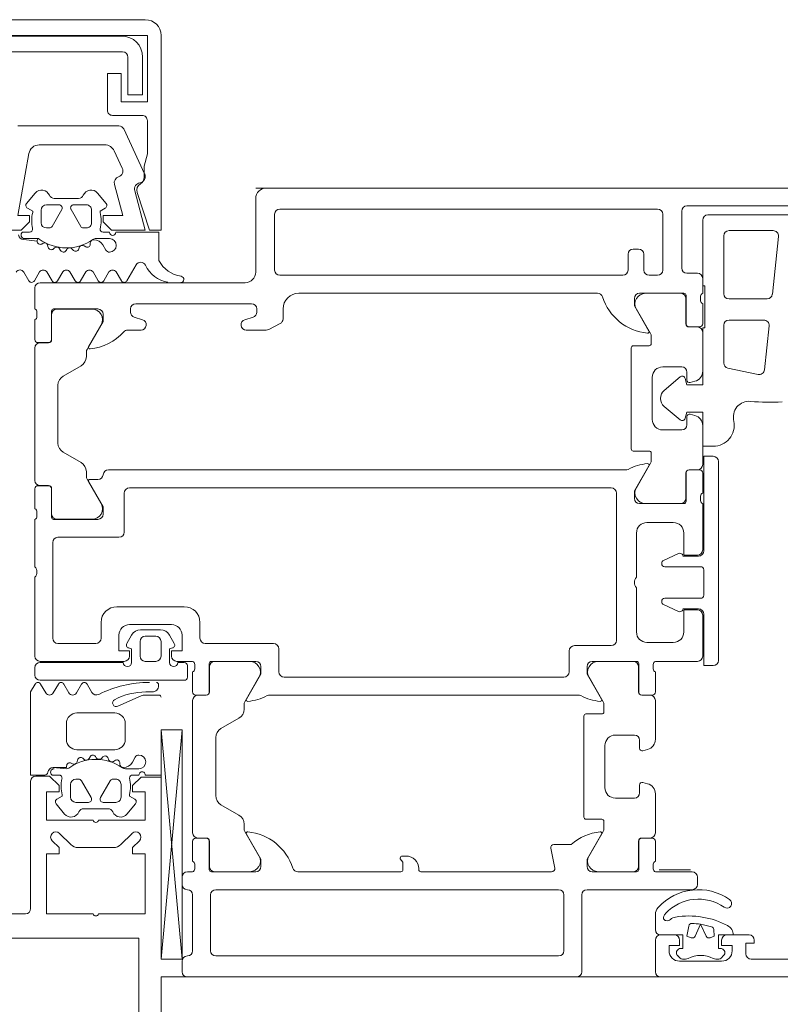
# Model space of a CAD drawing. Header units: centimetres. Extents: x -2424 to 2319, y 5 to 3760.
# Tile 35 of 117: x 335 to 342, y 1114 to 1123. Entities that reach past the tile are written whole.
import ezdxf

# ---------------------------------------------------------------- set-up
doc = ezdxf.new("R2010")
doc.units = ezdxf.units.CM
doc.layers.add('A-DETL-GENF', color=92, linetype='Continuous', lineweight=9)
doc.layers.add('A-DOOR', color=31, linetype='Continuous', lineweight=13)

msp = doc.modelspace()

# ---------------------------------------------------------------- linework, layer by layer
at = {"layer": 'A-DETL-GENF', "color": 251, "lineweight": 9, "extrusion": (0, 0, -1)}
for p, q in [((336.2268, 1123.3255), (331.5267, 1123.3255)), ((331.7517, 1123.1702), (336.0017, 1123.1702)), ((336.0117, 1123.0202), (331.7417, 1123.0202)), ((335.9167, 1122.4155), (336.1967, 1122.4155)), ((335.0157, 1122.3156), (335.9767, 1122.3156)), ((336.022, 1122.2867), (336.2211, 1121.8596)), ((335.8412, 1122.1356), (335.2188, 1122.1356)), ((336.008, 1121.9145), (335.9318, 1122.0778)), ((335.1804, 1121.6769), (335.0988, 1121.5796)), ((335.8547, 1121.5796), (335.7731, 1121.6769)), ((335.2867, 1121.5656), (335.4067, 1121.5656)), ((335.5918, 1121.6255), (335.3617, 1121.6255)), ((335.5467, 1121.5656), (335.6667, 1121.5656)), ((335.2367, 1121.3956), (335.2367, 1121.5156)), ((335.4327, 1121.5206), (335.3403, 1121.3606)), ((335.6131, 1121.3606), (335.5208, 1121.5206)), ((335.7167, 1121.5156), (335.7167, 1121.3956)), ((335.1259, 1121.3055), (335.0608, 1121.3055)), ((335.3144, 1121.3456), (335.2867, 1121.3456)), ((335.6667, 1121.3456), (335.6391, 1121.3456)), ((335.8867, 1121.3055), (335.8263, 1121.3055)), ((335.2561, 1121.2003), (335.2424, 1121.1933)), ((335.7045, 1121.2021), (335.7038, 1121.1878)), ((335.7583, 1121.2455), (335.8867, 1121.2455)), ((335.3041, 1121.1613), (335.2987, 1121.1813)), ((335.3638, 1121.1564), (335.3531, 1121.1468)), ((335.4223, 1121.1314), (335.4123, 1121.1487)), ((335.4813, 1121.1421), (335.4735, 1121.1301)), ((335.5443, 1121.1331), (335.5302, 1121.1473)), ((335.5985, 1121.1588), (335.5941, 1121.1451)), ((335.663, 1121.1656), (335.6444, 1121.1764)), ((335.8521, 1121.1355), (335.824, 1121.1842)), ((335.0731, 1120.924), (335.1205, 1120.8429)), ((335.1724, 1120.8429), (335.2221, 1120.9284)), ((335.2904, 1120.9285), (335.3406, 1120.8428)), ((335.3923, 1120.8428), (335.4421, 1120.9275)), ((335.5108, 1120.9285), (335.5605, 1120.8429)), ((335.6123, 1120.8428), (335.6621, 1120.9275)), ((335.7301, 1120.9275), (335.7802, 1120.8427)), ((335.8319, 1120.8428), (335.8817, 1120.9275)), ((335.9499, 1120.9275), (336.0003, 1120.8427)), ((336.0521, 1120.8431), (336.1394, 1120.9953)), ((335.2808, 1116.9261), (335.232, 1117.0106)), ((335.4006, 1117.0106), (335.3518, 1116.9261)), ((335.5014, 1116.9261), (335.4526, 1117.0106)), ((335.6212, 1117.0106), (335.5724, 1116.9261)), ((335.7194, 1116.9305), (335.6731, 1117.0106)), ((336.3528, 1116.9956), (336.3528, 1117.0056)), ((336.1869, 1116.8969), (335.966, 1116.7986)), ((336.3568, 1116.9056), (336.2275, 1116.9056)), ((336.2318, 1116.9356), (336.2928, 1116.9356)), ((335.9368, 1116.7356), (335.5768, 1116.7356)), ((335.4768, 1116.6356), (335.4768, 1116.4856)), ((336.0368, 1116.4856), (336.0368, 1116.6356)), ((335.5767, 1116.3856), (335.9367, 1116.3856)), ((335.6923, 1116.3024), (335.7023, 1116.3197)), ((335.7535, 1116.3211), (335.7613, 1116.309)), ((335.5224, 1116.2579), (335.5361, 1116.2509)), ((335.5787, 1116.2698), (335.5841, 1116.2898)), ((335.6331, 1116.3044), (335.6438, 1116.2947)), ((335.8102, 1116.3039), (335.8243, 1116.318)), ((335.8741, 1116.306), (335.8785, 1116.2924)), ((335.9244, 1116.2748), (335.943, 1116.2855)), ((335.9837, 1116.2634), (335.9845, 1116.249)), ((336.104, 1116.2669), (336.1321, 1116.3156)), ((335.3408, 1116.1456), (335.4058, 1116.1456)), ((336.1667, 1116.2056), (336.0383, 1116.2056)), ((336.1063, 1116.1456), (336.1667, 1116.1456)), ((336.2267, 1116.1456), (336.3767, 1116.1456)), ((335.1367, 1116.0856), (335.1367, 1114.8756)), ((335.5167, 1116.0556), (335.5167, 1115.9356)), ((335.5944, 1116.1056), (335.5667, 1116.1056)), ((335.7127, 1115.9306), (335.6203, 1116.0906)), ((335.8931, 1116.0905), (335.8007, 1115.9306)), ((335.9467, 1116.1055), (335.9191, 1116.1055)), ((335.9967, 1115.9355), (335.9967, 1116.0555)), ((335.3788, 1115.8715), (335.4604, 1115.7742)), ((335.5667, 1115.8856), (335.6867, 1115.8856)), ((335.8267, 1115.8856), (335.9467, 1115.8856)), ((336.0531, 1115.7742), (336.1347, 1115.8715)), ((335.6417, 1115.8256), (335.8718, 1115.8256)), ((335.4128, 1115.5909), (335.5189, 1115.4848)), ((335.9946, 1115.4848), (336.1007, 1115.5909)), ((335.5896, 1115.4556), (335.9239, 1115.4556)), ((336.1668, 1108.6256), (336.1668, 1114.2859)), ((336.3768, 1108.6256), (336.3768, 1114.2256))]:
    msp.add_line(p, q, dxfattribs=at)
at = {"layer": 'A-DETL-GENF', "color": 251, "lineweight": 9}
for p, q in [((490.4767, 1121.7256), (337.2768, 1121.7256)), ((336.3768, 1114.2256), (491.3768, 1114.2256))]:
    msp.add_line(p, q, dxfattribs=at)
at = {"layer": 'A-DETL-GENF', "color": 251, "lineweight": 9, "extrusion": (0, 0, -1), "flags": 128}
for points in [[(-331.8867, 1122.4655), (-331.8867, 1122.8155), (-331.7568, 1122.8155), (-331.7568, 1122.5455), (-331.5068, 1122.5455), (-331.5068, 1123.1755), (-336.2467, 1123.1755), (-336.2467, 1122.5455), (-335.9967, 1122.5455), (-335.9967, 1122.8155), (-335.8667, 1122.8155), (-335.8667, 1122.4655)], [(-336.1502, 1121.6839), (-336.2666, 1121.3256), (-336.3767, 1121.3256), (-336.3767, 1123.1756)], [(-336.2018, 1122.9701), (-336.2018, 1122.6102), (-336.0618, 1122.6102), (-336.0618, 1122.9701)], [(-336.2467, 1122.3655), (-336.2467, 1122.05), (-336.2167, 1121.9318), (-336.2167, 1121.8268)], [(-335.1203, 1122.0529), (-335.0168, 1121.4656), (-335.1268, 1121.4656), (-335.1268, 1121.4056), (-335.0468, 1121.3256), (-332.7068, 1121.3256), (-332.6268, 1121.4056), (-332.6268, 1121.4656), (-332.7368, 1121.4656), (-332.6332, 1122.0529)], [(-336.1264, 1121.7), (-336.2268, 1121.3256), (-335.9068, 1121.3256), (-335.8268, 1121.4056), (-335.8268, 1121.4656), (-336.0132, 1121.4656), (-335.9343, 1121.76)], [(-335.1067, 1121.5344), (-335.1567, 1121.5055), (-335.1567, 1121.4928)], [(-335.7967, 1121.4928), (-335.7967, 1121.5055), (-335.8467, 1121.5344)], [(-336.3567, 1121.0365), (-336.3567, 1121.3055), (-335.9468, 1121.3055)], [(-335.0797, 1121.2455), (-335.2015, 1121.2455), (-335.1987, 1121.22), (-335.0715, 1121.2355)], [(-335.1801, 1117.0106), (-335.1368, 1116.9357), (-335.1368, 1116.1457), (-335.2721, 1116.1457)], [(-335.4815, 1116.2056), (-335.3515, 1116.2156), (-335.4787, 1116.2156), (-335.4787, 1116.2311)], [(-335.7317, 1115.7156), (-335.2867, 1115.7156), (-335.2867, 1115.9856), (-335.4067, 1115.9856), (-335.4067, 1116.0456), (-335.3167, 1116.1356), (-335.1867, 1116.1356)], [(-336.3767, 1116.1256), (-336.1867, 1116.1256), (-336.1067, 1116.0456), (-336.1067, 1115.9856), (-336.2267, 1115.9856), (-336.2267, 1115.7156), (-335.7817, 1115.7156)], [(-335.4367, 1115.9584), (-335.4367, 1115.9456), (-335.3867, 1115.9168)], [(-336.1267, 1115.9167), (-336.0767, 1115.9456), (-336.0767, 1115.9584)], [(-335.7317, 1114.8256), (-335.2867, 1114.8256), (-335.2867, 1115.3956), (-335.4067, 1115.3956), (-335.4067, 1115.4556), (-335.3421, 1115.5202)], [(-336.1714, 1115.5202), (-336.1067, 1115.4556), (-336.1067, 1115.3956), (-336.2267, 1115.3956), (-336.2267, 1114.8256), (-335.7817, 1114.8256)], [(-335.0867, 1114.8256), (-334.9966, 1114.8256), (-334.5267, 1114.8256)], [(-336.1667, 1114.1256), (-336.1667, 1114.4463), (-336.1667, 1114.5956), (-334.9966, 1114.5956), (-332.7569, 1114.5956), (-331.5867, 1114.5956), (-331.5867, 1114.4463), (-331.5867, 1114.1256)]]:
    msp.add_lwpolyline(points, dxfattribs=at)
at = {"layer": 'A-DETL-GENF', "color": 251, "lineweight": 9, "extrusion": (0, 0, -1)}
for centre, radius, start, end in [((-336.2267, 1123.1755), 0.15, 90.04937, 179.95063), ((-336.0016, 1122.97), 0.2001, 90.02951, 179.97227), ((-336.0117, 1122.97), 0.0501, 90.08749, 179.93358), ((-335.9167, 1122.4655), 0.05, 269.99812, 0.00166), ((-336.1969, 1122.3657), 0.0498, 89.82624, 180.17354), ((-335.9767, 1122.2656), 0.05, 90, 155), ((-335.2188, 1122.0356), 0.1, 10, 90), ((-335.8412, 1122.0356), 0.1, 90, 155), ((-335.9536, 1121.8891), 0.06, 155, 251.18075), ((-336.1668, 1121.8343), 0.06, 155, 261.55829), ((-335.9923, 1121.7756), 0.06, 345, 71.18075), ((-336.1844, 1121.7156), 0.06, 345, 81.55829), ((-336.2167, 1121.7056), 0.07, 342, 59.99829), ((-336.1467, 1121.8268), 0.07, 180, 239.99829), ((-335.2417, 1121.6255), 0.08, 40.00306, 157.37723), ((-335.3617, 1121.6755), 0.05, 269.99881, 337.37914), ((-335.5918, 1121.6755), 0.05, 202.62239, 269.99966), ((-335.7118, 1121.6255), 0.08, 22.61561, 140.00332), ((-335.1217, 1121.5603), 0.03, 299.99829, 40.01132), ((-335.2867, 1121.5156), 0.05, 0.00918, 89.99082), ((-335.4067, 1121.5356), 0.03, 89.99872, 209.99731), ((-335.5467, 1121.5356), 0.03, 329.99756, 90.00642), ((-335.6667, 1121.5156), 0.05, 89.98992, 180.01008), ((-335.8317, 1121.5603), 0.03, 140.01031, 239.99507), ((-335.4612, 1121.4141), 0.3144, 346.80247, 14.483), ((-335.4928, 1121.4141), 0.314, 165.49788, 194.50212), ((-335.2867, 1121.3956), 0.05, 270.00904, 359.99096), ((-335.6667, 1121.3956), 0.05, 179.98974, 270.01026), ((-335.0715, 1121.2855), 0.05, 269.99115, 352.82633), ((-335.0797, 1121.2785), 0.033, 270.00002, 54.90994), ((-335.1259, 1121.3355), 0.03, 166.80247, 270), ((-335.3144, 1121.3756), 0.03, 209.995, 270.01065), ((-335.6391, 1121.3756), 0.03, 269.98791, 330.00644), ((-335.8268, 1121.3355), 0.03, 270.90521, 359.98148), ((-335.9167, 1121.3055), 0.03, 180, 0), ((-335.2288, 1121.22), 0.03, 243.00899, 359.98883), ((-335.2015, 1121.2155), 0.03, 90, 125.84121), ((-335.4767, 1121.5965), 0.44, 234.92212, 305.84121), ((-335.2697, 1121.1735), 0.03, 63.00317, 164.99853), ((-335.6766, 1121.1892), 0.0272, 183.0147, 299.98901), ((-335.7383, 1121.2004), 0.0339, 3.00251, 90.82171), ((-335.7583, 1121.1955), 0.05, 54.92212, 90), ((-335.7374, 1121.1342), 0.1, 90.82716, 149.99773), ((-335.8867, 1121.1805), 0.065, 90, 270), ((-335.3331, 1121.1691), 0.03, 227.99716, 345.00452), ((-335.385, 1121.1329), 0.0316, 48.00262, 149.99741), ((-335.4483, 1121.1464), 0.03, 213.00146, 329.99975), ((-335.5078, 1121.1249), 0.0316, 32.98956, 135.00901), ((-335.5655, 1121.1543), 0.03, 197.9991, 314.99946), ((-335.6286, 1121.149), 0.0316, 18.00331, 119.99297), ((-335.8867, 1121.1555), 0.04, 269.99999, 330.00626), ((-336.1828, 1120.9704), 0.05, 29.83515, 154.63631), ((-336.6098, 1121.1688), 0.2856, 278.35666, 332.40789), ((-335.0359, 1120.9052), 0.0416, 28.43199, 153.04587), ((-335.2563, 1120.9042), 0.0419, 35.30012, 144.53347), ((-335.4769, 1120.9021), 0.043, 36.17656, 142.15635), ((-335.6961, 1120.9037), 0.0415, 35.01205, 144.98795), ((-335.9158, 1120.9035), 0.0417, 35.13204, 144.86796), ((-336.491, 1121.1166), 0.2911, 279.54546, 334.63631), ((-335.1464, 1120.8581), 0.03, 210.23147, 329.65543), ((-335.3665, 1120.858), 0.03, 210.46538, 329.65513), ((-335.5865, 1120.858), 0.03, 210.46537, 329.85519), ((-335.8061, 1120.858), 0.03, 210.46536, 329.41133), ((-336.0261, 1120.8581), 0.03, 209.83515, 329.28464), ((-336.564, 1120.8565), 0.03, 98.35666, 270.0978), ((-335.2061, 1116.9957), 0.03, 29.99863, 150.00583), ((-335.4266, 1116.9956), 0.03, 29.99863, 150.00583), ((-335.6472, 1116.9956), 0.03, 29.99863, 150.00583), ((-336.2657, 1115.9555), 1.07, 63.34204, 89.99336), ((-336.2928, 1116.9956), 0.06, 179.98986, 270.0124), ((-336.3328, 1117.0056), 0.02, 89.97954, 180.04021), ((-335.3163, 1116.9466), 0.041, 210.00745, 329.997), ((-335.5369, 1116.9466), 0.041, 210.00073, 330.00372), ((-335.7627, 1116.9574), 0.051, 243.3408, 328.19529), ((-336.2318, 1116.3056), 0.63, 61.9301, 90.00187), ((-336.2275, 1116.8055), 0.1, 66.00843, 89.9977), ((-336.3568, 1116.8856), 0.02, 90.00616, 179.99392), ((-335.9518, 1116.8306), 0.035, 246.00381, 61.92743), ((-335.5768, 1116.6356), 0.1, 0.00223, 90.00223), ((-335.9368, 1116.6356), 0.1, 90.00223, 180.00223), ((-335.5768, 1116.4856), 0.1, 270.00223, 0.00223), ((-335.9368, 1116.4856), 0.1, 180.00223, 270.00223), ((-335.7567, 1115.8546), 0.44, 54.16101, 125.08011), ((-335.7283, 1116.3047), 0.03, 30.00248, 147.00077), ((-335.8455, 1116.2968), 0.03, 45.00276, 162.00312), ((-336.1667, 1116.2956), 0.04, 29.99597, 90.00224), ((-336.1667, 1116.2706), 0.065, 90.00223, 270.00223), ((-335.5087, 1116.2311), 0.03, 0.0134, 116.99324), ((-335.5497, 1116.2776), 0.03, 195.0037, 296.99905), ((-335.613, 1116.2821), 0.03, 14.9977, 132.00507), ((-335.665, 1116.3182), 0.0316, 210.00482, 311.9996), ((-335.7878, 1116.3262), 0.0316, 224.99322, 327.01266), ((-335.9086, 1116.3021), 0.0316, 240.00925, 341.99891), ((-335.9566, 1116.2619), 0.0272, 60.01322, 176.98753), ((-336.0183, 1116.2507), 0.0339, 269.18051, 356.99971), ((-336.0174, 1116.3169), 0.1, 210.0045, 269.17507), ((-335.1867, 1116.0856), 0.05, 0, 90), ((-335.2721, 1116.1756), 0.03, 187.19072, 269.99924), ((-335.3515, 1116.1656), 0.05, 7.1759, 90.01107), ((-335.3597, 1116.1726), 0.033, 305.09229, 90.00221), ((-335.4058, 1116.1156), 0.03, 90.00223, 193.19975), ((-335.4815, 1116.2356), 0.03, 234.16101, 270.00223), ((-336.0383, 1116.2556), 0.05, 270.00223, 305.08011), ((-336.1067, 1116.1156), 0.03, 0.02075, 89.09702), ((-336.1967, 1116.1456), 0.03, 0.00223, 180.00223), ((-335.7411, 1116.037), 0.3144, 345.51923, 13.19975), ((-335.5667, 1116.0556), 0.05, 0.01126, 89.99319), ((-335.5944, 1116.0756), 0.03, 89.99157, 150.00722), ((-335.9191, 1116.0756), 0.03, 29.99579, 90.01432), ((-335.9467, 1116.0556), 0.05, 89.99197, 180.01248), ((-335.7727, 1116.037), 0.314, 165.5001, 194.50435), ((-335.4017, 1115.8908), 0.03, 319.99091, 60.00394), ((-335.5667, 1115.9356), 0.05, 270.01141, 359.99304), ((-335.6867, 1115.9156), 0.03, 150.00492, 270.00351), ((-335.8267, 1115.9156), 0.03, 269.99581, 30.00467), ((-335.9467, 1115.9355), 0.05, 179.99214, 270.01231), ((-336.1117, 1115.8908), 0.03, 120.00715, 219.99192), ((-335.5217, 1115.8256), 0.08, 202.62499, 319.99916), ((-335.6417, 1115.7756), 0.05, 22.62309, 90.00342), ((-335.8718, 1115.7756), 0.05, 90.00256, 157.37984), ((-335.9918, 1115.8256), 0.08, 219.9989, 337.38662), ((-335.7567, 1115.7212), 0.0256, 192.68038, 347.31962), ((-335.3774, 1115.5556), 0.05, 315, 135), ((-336.136, 1115.5556), 0.05, 45, 225), ((-335.5896, 1115.5556), 0.1, 270, 315), ((-335.9239, 1115.5556), 0.1, 225, 270), ((-335.0867, 1114.8756), 0.05, 180, 270), ((-335.7567, 1114.8312), 0.0256, 192.68038, 347.31962)]:
    msp.add_arc(centre, radius, start, end, dxfattribs=at)
at = {"layer": 'A-DOOR', "color": 251, "lineweight": 9}
for p, q in [((343.5268, 1121.7256), (337.3768, 1121.7256)), ((337.2768, 1121.6256), (337.2768, 1120.9256)), ((337.4568, 1120.9456), (337.4568, 1121.4756)), ((337.5068, 1121.5256), (341.0968, 1121.5256)), ((341.1468, 1121.4756), (341.1468, 1120.9456)), ((341.3268, 1120.9656), (341.3268, 1121.5056)), ((341.3768, 1121.5556), (342.6668, 1121.5556)), ((342.4268, 1121.4706), (341.5768, 1121.4706)), ((341.7768, 1121.3206), (342.1967, 1121.3206)), ((341.7268, 1120.7206), (341.7268, 1121.2706)), ((342.2464, 1121.2653), (342.1886, 1120.7153)), ((340.8168, 1121.0956), (340.8168, 1120.9456)), ((340.9168, 1121.1456), (340.8668, 1121.1456)), ((340.9668, 1120.9456), (340.9668, 1121.0956)), ((341.4768, 1120.9156), (341.3768, 1120.9156)), ((337.1768, 1120.8256), (335.2268, 1120.8256)), ((340.7668, 1120.8956), (337.5068, 1120.8956)), ((341.0968, 1120.8956), (341.0168, 1120.8956)), ((341.5268, 1120.7256), (341.5268, 1120.8656)), ((335.1768, 1120.7756), (335.1768, 1120.5756)), ((337.6868, 1120.7256), (340.5268, 1120.7256)), ((340.9268, 1120.7256), (341.3478, 1120.7256)), ((341.3168, 1120.7246), (340.9824, 1120.7246)), ((336.1368, 1120.6256), (337.2368, 1120.6256)), ((341.3668, 1120.4346), (341.3668, 1120.6746)), ((341.3678, 1120.7056), (341.3678, 1120.4356)), ((341.5068, 1120.6538), (341.5068, 1120.6973)), ((341.5268, 1120.4356), (341.5268, 1120.6256)), ((342.1388, 1120.6706), (341.7768, 1120.6706)), ((335.1968, 1120.5473), (335.1968, 1120.5038)), ((335.3358, 1120.2856), (335.3358, 1120.5556)), ((335.3558, 1120.5756), (335.7768, 1120.5756)), ((335.7211, 1120.5746), (335.3868, 1120.5746)), ((336.0868, 1120.5454), (336.0868, 1120.5756)), ((337.2868, 1120.5756), (337.2868, 1120.5454)), ((337.5368, 1120.4812), (337.5368, 1120.5756)), ((340.8958, 1120.5746), (341.0301, 1120.342)), ((335.1768, 1120.4756), (335.1768, 1120.2856)), ((335.3368, 1120.5246), (335.3368, 1120.2846)), ((336.2014, 1120.4734), (336.1221, 1120.4976)), ((337.2514, 1120.4976), (337.1721, 1120.4734)), ((337.4003, 1120.381), (337.5095, 1120.4366)), ((341.7768, 1120.4706), (342.1073, 1120.4706)), ((335.6735, 1120.192), (335.8077, 1120.4246)), ((336.0597, 1120.3756), (336.1868, 1120.3756)), ((337.1868, 1120.3756), (337.3776, 1120.3756)), ((341.4768, 1120.4046), (341.3968, 1120.4046)), ((341.3978, 1120.4056), (341.4968, 1120.4056)), ((341.5268, 1119.9849), (341.5268, 1120.3546)), ((341.7268, 1120.063), (341.7268, 1120.4206)), ((342.157, 1120.4153), (342.1131, 1119.9968)), ((335.2068, 1120.2556), (335.3058, 1120.2556)), ((335.3068, 1120.2546), (335.2268, 1120.2546)), ((341.0368, 1120.317), (341.0368, 1120.2456)), ((335.1768, 1120.2046), (335.1768, 1118.9466)), ((335.6668, 1120.1224), (335.6668, 1120.167)), ((340.8468, 1120.2056), (340.8468, 1119.2456)), ((341.0168, 1120.2256), (340.8668, 1120.2256)), ((335.4468, 1119.9377), (335.6168, 1120.0358)), ((341.1468, 1120.0256), (341.3268, 1120.0256)), ((341.3768, 1119.9756), (341.3768, 1119.9006)), ((342.0529, 1119.9532), (341.7664, 1120.0141)), ((341.0468, 1119.5256), (341.0468, 1119.9256)), ((341.3127, 1119.9299), (341.1605, 1119.8022)), ((341.4082, 1119.8764), (341.4526, 1119.8883)), ((335.3968, 1119.3001), (335.3968, 1119.8511)), ((341.1605, 1119.649), (341.3127, 1119.5213)), ((341.3768, 1119.5506), (341.3768, 1119.4756)), ((341.4526, 1119.5628), (341.4082, 1119.5747)), ((341.3268, 1119.4256), (341.1468, 1119.4256)), ((341.5268, 1119.0966), (341.5268, 1119.4662)), ((340.8668, 1119.2256), (341.0168, 1119.2256)), ((335.6168, 1119.1153), (335.4468, 1119.2135)), ((341.0368, 1119.2056), (341.0368, 1119.1341)), ((340.7942, 1119.0456), (335.8768, 1119.0456)), ((341.0301, 1119.1091), (340.8958, 1118.8766)), ((341.3968, 1119.0466), (341.4768, 1119.0466)), ((341.4968, 1119.0456), (341.3978, 1119.0456)), ((341.6768, 1117.2356), (341.6768, 1119.1256)), ((335.6668, 1118.9841), (335.6668, 1119.0287)), ((335.8077, 1118.7266), (335.6735, 1118.9591)), ((335.7773, 1118.9556), (335.7006, 1118.9556)), ((341.3668, 1118.7766), (341.3668, 1119.0166)), ((341.3678, 1119.0156), (341.3678, 1118.7456)), ((341.5268, 1118.8256), (341.5268, 1119.0156)), ((335.1768, 1118.8656), (335.1768, 1118.6756)), ((335.3058, 1118.8956), (335.2068, 1118.8956)), ((335.2268, 1118.8966), (335.3068, 1118.8966)), ((335.3358, 1118.5956), (335.3358, 1118.8656)), ((335.3368, 1118.8666), (335.3368, 1118.6266)), ((336.0768, 1118.8756), (340.6568, 1118.8756)), ((336.0268, 1118.4556), (336.0268, 1118.8256)), ((340.7068, 1118.8256), (340.7068, 1117.4256)), ((341.5068, 1118.7538), (341.5068, 1118.7973)), ((341.3478, 1118.7256), (340.9268, 1118.7256)), ((340.9824, 1118.7266), (341.3168, 1118.7266)), ((341.5268, 1118.2856), (341.5268, 1118.7256)), ((335.1768, 1118.5756), (335.1768, 1118.1256)), ((335.1968, 1118.6473), (335.1968, 1118.6038)), ((335.7768, 1118.5756), (335.3558, 1118.5756)), ((335.3868, 1118.5766), (335.7211, 1118.5766)), ((340.9968, 1118.5456), (341.2468, 1118.5456)), ((335.3968, 1118.4056), (335.9768, 1118.4056)), ((340.8968, 1118.0256), (340.8968, 1118.4456)), ((335.3468, 1117.4456), (335.3468, 1118.3556)), ((341.2962, 1118.2516), (341.1541, 1118.1854)), ((341.4868, 1118.2256), (341.3368, 1118.2256)), ((341.1368, 1118.1582), (341.1368, 1118.1556)), ((341.1668, 1118.1256), (341.5068, 1118.1256)), ((335.1768, 1118.0256), (335.1768, 1117.2756)), ((341.5368, 1118.0956), (341.5368, 1117.8556)), ((340.8968, 1117.5056), (340.8968, 1117.9256)), ((341.5068, 1117.8256), (341.1668, 1117.8256)), ((336.5968, 1117.7456), (335.9568, 1117.7456)), ((341.1368, 1117.7956), (341.1368, 1117.7929)), ((341.1541, 1117.7657), (341.2962, 1117.6995)), ((341.3368, 1117.7256), (341.4868, 1117.7256)), ((341.5268, 1117.2756), (341.5268, 1117.6656)), ((335.8068, 1117.5956), (335.8068, 1117.4456)), ((336.0768, 1117.5756), (336.4768, 1117.5756)), ((336.7468, 1117.4456), (336.7468, 1117.5956)), ((336.0508, 1117.397), (336.0961, 1117.4756)), ((336.1827, 1117.5256), (336.3708, 1117.5256)), ((336.2268, 1117.4656), (336.3268, 1117.4656)), ((336.4574, 1117.4756), (336.5027, 1117.397)), ((335.7568, 1117.3956), (335.3968, 1117.3956)), ((336.1768, 1117.2756), (336.1768, 1117.4156)), ((336.3768, 1117.4156), (336.3768, 1117.2756)), ((337.4468, 1117.3956), (336.7968, 1117.3956)), ((340.6568, 1117.3756), (340.3068, 1117.3756)), ((341.2468, 1117.4056), (340.9968, 1117.4056)), ((337.4968, 1117.1256), (337.4968, 1117.3456)), ((340.2568, 1117.3256), (340.2568, 1117.1256)), ((335.1768, 1117.0956), (335.1768, 1117.1656)), ((335.2268, 1117.2256), (336.0268, 1117.2256)), ((335.2268, 1117.2156), (336.0168, 1117.2156)), ((336.3268, 1117.2256), (336.2268, 1117.2256)), ((336.5268, 1117.2256), (336.6768, 1117.2256)), ((336.5368, 1117.2156), (336.5968, 1117.2156)), ((336.6268, 1117.1856), (336.6268, 1117.0756)), ((336.6968, 1117.1973), (336.6968, 1117.1538)), ((336.8358, 1116.9356), (336.8358, 1117.2056)), ((336.8368, 1117.1746), (336.8368, 1116.9346)), ((336.8558, 1117.2256), (337.2768, 1117.2256)), ((337.2211, 1117.2246), (336.8868, 1117.2246)), ((340.4768, 1117.2256), (340.8978, 1117.2256)), ((340.5324, 1117.2246), (340.8668, 1117.2246)), ((340.9168, 1117.1746), (340.9168, 1116.9346)), ((340.9178, 1117.2056), (340.9178, 1116.9356)), ((341.0568, 1117.1538), (341.0568, 1117.1973)), ((341.0768, 1117.2256), (341.4768, 1117.2256)), ((336.6768, 1117.1256), (336.6768, 1116.9356)), ((337.1735, 1116.842), (337.3077, 1117.0746)), ((340.2068, 1117.0756), (337.5468, 1117.0756)), ((340.5801, 1116.842), (340.4458, 1117.0746)), ((341.0768, 1116.9356), (341.0768, 1117.1256)), ((336.5968, 1117.0456), (335.2268, 1117.0456)), ((336.7068, 1116.9056), (336.8058, 1116.9056)), ((336.8068, 1116.9046), (336.7268, 1116.9046)), ((337.4093, 1116.9056), (340.3442, 1116.9056)), ((340.9468, 1116.9046), (341.0268, 1116.9046)), ((340.9478, 1116.9056), (341.0468, 1116.9056)), ((336.6768, 1116.8546), (336.6768, 1115.5966)), ((337.1668, 1116.7724), (337.1668, 1116.817)), ((340.5868, 1116.7456), (340.5868, 1116.817)), ((341.0768, 1116.8546), (341.0768, 1116.4849)), ((340.3968, 1115.7456), (340.3968, 1116.7056)), ((340.4168, 1116.7256), (340.5668, 1116.7256)), ((336.9468, 1116.5877), (337.1168, 1116.6858)), ((336.5766, 1116.5766), (336.3768, 1114.3954)), ((340.8768, 1116.5256), (340.6968, 1116.5256)), ((336.8968, 1115.9501), (336.8968, 1116.5011)), ((340.5968, 1116.4256), (340.5968, 1116.0256)), ((340.9268, 1116.4006), (340.9268, 1116.4756)), ((341.0026, 1116.3883), (340.9582, 1116.3764)), ((340.9268, 1115.9756), (340.9268, 1116.0506)), ((340.9582, 1116.0747), (341.0026, 1116.0628)), ((341.0768, 1115.9662), (341.0768, 1115.5966)), ((337.1168, 1115.7653), (336.9468, 1115.8635)), ((340.6968, 1115.9256), (340.8768, 1115.9256)), ((337.1668, 1115.6341), (337.1668, 1115.6787)), ((340.5668, 1115.7256), (340.4168, 1115.7256)), ((340.5868, 1115.6341), (340.5868, 1115.7056)), ((337.3077, 1115.3766), (337.1735, 1115.6091)), ((340.4458, 1115.3766), (340.5801, 1115.6091)), ((336.6768, 1115.5156), (336.6768, 1115.3256)), ((336.8058, 1115.5456), (336.7068, 1115.5456)), ((336.7268, 1115.5466), (336.8068, 1115.5466)), ((336.8358, 1115.2456), (336.8358, 1115.5156)), ((336.8368, 1115.5166), (336.8368, 1115.2766)), ((340.2768, 1115.4856), (340.1126, 1115.4856)), ((340.9168, 1115.5166), (340.9168, 1115.2766)), ((340.9178, 1115.5156), (340.9178, 1115.2456)), ((341.0268, 1115.5466), (340.9468, 1115.5466)), ((341.0468, 1115.5456), (340.9478, 1115.5456)), ((341.0768, 1115.3256), (341.0768, 1115.5156)), ((340.0832, 1115.4498), (340.1198, 1115.2613)), ((336.6968, 1115.2973), (336.6968, 1115.2538)), ((338.7068, 1115.3756), (338.6718, 1115.3756)), ((341.0568, 1115.2538), (341.0568, 1115.2973)), ((336.6768, 1115.2256), (336.6268, 1115.2256)), ((337.2768, 1115.2256), (336.8558, 1115.2256)), ((336.8868, 1115.2266), (337.2211, 1115.2266)), ((338.6568, 1115.2256), (337.6768, 1115.2256)), ((338.8268, 1115.2456), (338.8268, 1115.2556)), ((340.0904, 1115.2256), (338.8468, 1115.2256)), ((340.8978, 1115.2256), (340.4768, 1115.2256)), ((340.8668, 1115.2266), (340.5324, 1115.2266)), ((341.4268, 1115.2256), (341.0768, 1115.2256)), ((341.1118, 1115.2456), (341.4118, 1115.2456)), ((336.5768, 1115.1756), (336.5768, 1115.1056)), ((341.4768, 1115.1056), (341.4768, 1115.1756)), ((336.8968, 1115.0556), (340.1568, 1115.0556)), ((340.4268, 1115.0556), (341.4268, 1115.0556)), ((336.6768, 1115.0056), (336.6768, 1114.4756)), ((336.8468, 1114.4756), (336.8468, 1115.0056)), ((340.2068, 1115.0056), (340.2068, 1114.4756)), ((340.3768, 1114.2756), (340.3768, 1115.0056)), ((341.0768, 1114.5756), (341.0768, 1114.2756)), ((341.2568, 1114.6256), (341.1268, 1114.6256)), ((341.9668, 1114.6256), (341.7568, 1114.6256)), ((336.5768, 1114.3756), (336.5768, 1114.2756)), ((340.1568, 1114.4256), (336.8968, 1114.4256)), ((341.2885, 1114.4285), (341.3127, 1114.4043)), ((341.7068, 1114.3756), (341.3068, 1114.3756)), ((341.3339, 1114.3956), (341.3637, 1114.3956)), ((341.6498, 1114.3956), (341.6796, 1114.3956)), ((341.7008, 1114.4043), (341.725, 1114.4285)), ((343.2768, 1114.3956), (341.9868, 1114.3956)), ((336.6268, 1114.2256), (340.3268, 1114.2256))]:
    msp.add_line(p, q, dxfattribs=at)
at = {"layer": 'A-DOOR', "color": 251, "lineweight": 9, "flags": 128}
for points in [[(341.5268, 1121.4206), (341.5268, 1120.7956), (341.5468, 1120.7956), (341.5468, 1120.3956), (341.5268, 1120.3956), (341.5268, 1119.8556), (341.3768, 1119.8556), (341.3609, 1119.9146)], [(341.0149, 1120.3663), (340.8768, 1120.6056), (340.8768, 1120.6756)], [(335.8268, 1120.5256), (335.8268, 1120.4556), (335.6886, 1120.2163)], [(341.3609, 1119.5365), (341.3768, 1119.5956), (341.5268, 1119.5956), (341.5268, 1119.2706), (341.6268, 1119.2706)], [(341.6268, 1119.1756), (341.5368, 1119.1756), (341.5368, 1118.2756)], [(340.8768, 1118.7756), (340.8768, 1118.8456), (341.0149, 1119.0848)], [(335.6886, 1118.9348), (335.8268, 1118.6956), (335.8268, 1118.6256)], [(341.3468, 1118.4456), (341.3468, 1118.2356), (341.4768, 1118.2356)], [(341.4768, 1117.7156), (341.3468, 1117.7156), (341.3468, 1117.5056)], [(341.5368, 1117.6756), (341.5368, 1117.1856), (341.6268, 1117.1856)], [(336.0768, 1117.2756), (336.0768, 1117.3256), (335.9768, 1117.3256), (335.9768, 1117.4756)], [(336.5768, 1117.4756), (336.5768, 1117.3256), (336.4768, 1117.3256), (336.4768, 1117.2756)], [(336.0968, 1117.2156), (336.0968, 1117.3456), (336.069, 1117.353)], [(336.4845, 1117.353), (336.4568, 1117.3456), (336.4568, 1117.2156)], [(337.3268, 1117.1756), (337.3268, 1117.1056), (337.1886, 1116.8663)], [(340.5649, 1116.8663), (340.4268, 1117.1056), (340.4268, 1117.1756)], [(336.3768, 1116.5766), (336.3768, 1114.3954), (336.5766, 1114.3954), (336.5766, 1116.5766), (336.3768, 1116.5766), (336.5766, 1114.3954)], [(337.1886, 1115.5848), (337.3268, 1115.3456), (337.3268, 1115.2756)], [(340.4268, 1115.2756), (340.4268, 1115.3456), (340.5649, 1115.5848)], [(338.6518, 1115.3556), (338.6518, 1115.3488), (338.6768, 1115.3156), (338.6768, 1115.2456)], [(341.0769, 1114.8191), (341.0769, 1114.8106), (341.0769, 1114.6756)], [(341.1268, 1114.2256), (349.7768, 1114.2256), (349.7768, 1114.5656), (349.6668, 1114.6756), (349.6068, 1114.6756), (349.6068, 1114.5056)], [(341.1268, 1114.6256), (341.3368, 1114.6256), (341.3368, 1114.4956), (341.3068, 1114.4956)], [(341.2068, 1114.4756), (341.2068, 1114.5256), (341.3068, 1114.5256), (341.3068, 1114.5756)], [(341.7068, 1114.4956), (341.6768, 1114.4956), (341.6768, 1114.6256), (341.8168, 1114.6256)], [(341.7068, 1114.5756), (341.7068, 1114.5256), (341.8068, 1114.5256), (341.8068, 1114.4756)], [(341.9368, 1114.4456), (341.9368, 1114.5456), (342.0168, 1114.5456), (342.0168, 1114.5756)]]:
    msp.add_lwpolyline(points, dxfattribs=at)
for points in [[(341.394, 1114.7101), (341.3768, 1114.6126), (341.4166, 1114.5981), (341.3768, 1114.6126)], [(341.454, 1114.6136), (341.5068, 1114.7267), (341.5595, 1114.6136), (341.5068, 1114.7267)], [(341.5969, 1114.5981), (341.6368, 1114.6126), (341.6312, 1114.6764), (341.6368, 1114.6126)]]:
    msp.add_lwpolyline(points, close=True, dxfattribs=at)
at = {"layer": 'A-DOOR', "color": 251, "lineweight": 9}
for centre, radius, start, end in [((337.3768, 1121.6256), 0.1, 90, 180), ((337.5068, 1121.4756), 0.05, 90, 180), ((341.0968, 1121.4756), 0.05, 0, 90), ((341.3768, 1121.5056), 0.05, 90, 180), ((341.5768, 1121.4206), 0.05, 90, 180), ((341.7768, 1121.2706), 0.05, 90, 180), ((342.1967, 1121.2706), 0.05, 354, 90), ((340.8668, 1121.0956), 0.05, 90, 180), ((340.9168, 1121.0956), 0.05, 0, 90), ((337.1768, 1120.9256), 0.1, 270, 0), ((337.5068, 1120.9456), 0.05, 180, 270), ((340.7668, 1120.9456), 0.05, 270, 0), ((341.0168, 1120.9456), 0.05, 180, 270), ((341.0968, 1120.9456), 0.05, 270, 0), ((341.3768, 1120.9656), 0.05, 180, 270), ((341.4768, 1120.8656), 0.05, 0, 90), ((335.2268, 1120.7756), 0.05, 90, 180), ((337.6868, 1120.5756), 0.15, 90, 180), ((340.5268, 1120.6756), 0.05, 17.74842, 90), ((340.9268, 1120.6756), 0.05, 90, 180), ((340.9824, 1120.6246), 0.1, 90, 210), ((341.3168, 1120.6746), 0.05, 0, 90), ((341.3478, 1120.7056), 0.02, 0, 90), ((341.5368, 1120.6973), 0.03, 109.47122, 180), ((341.7768, 1120.7206), 0.05, 180, 270), ((336.1368, 1120.5756), 0.05, 90, 180), ((337.2368, 1120.5756), 0.05, 0, 90), ((341.0506, 1120.8432), 0.5, 197.74842, 264.37742), ((341.5368, 1120.6538), 0.03, 180, 250.52878), ((342.1388, 1120.7206), 0.05, 270, 354), ((335.1668, 1120.5473), 0.03, 0, 70.52878), ((335.3558, 1120.5556), 0.02, 90, 180), ((335.3868, 1120.5246), 0.05, 90, 180), ((335.7211, 1120.4746), 0.1, 330, 90), ((335.7768, 1120.5256), 0.05, 0, 90), ((336.1368, 1120.5454), 0.05, 180, 253), ((337.2368, 1120.5454), 0.05, 287, 0), ((335.1668, 1120.5038), 0.03, 289.47122, 0), ((336.1868, 1120.4256), 0.05, 270, 73), ((337.1868, 1120.4256), 0.05, 107, 270), ((337.4868, 1120.4812), 0.05, 297, 0), ((341.7768, 1120.4206), 0.05, 90, 180), ((342.1073, 1120.4206), 0.05, 354, 90), ((335.6504, 1120.693), 0.5, 275.91988, 318.0861), ((336.0597, 1120.3256), 0.05, 90, 138.0861), ((337.3776, 1120.4256), 0.05, 270, 297), ((341.0029, 1120.3594), 0.0138, 264.37742, 30), ((341.3968, 1120.4346), 0.03, 180, 270), ((341.3978, 1120.4356), 0.03, 180, 270), ((341.4768, 1120.3546), 0.05, 0, 90), ((341.4968, 1120.4356), 0.03, 270, 0), ((335.2068, 1120.2856), 0.03, 180, 270), ((335.2268, 1120.2046), 0.05, 90, 180), ((335.3058, 1120.2856), 0.03, 270, 0), ((335.3068, 1120.2846), 0.03, 270, 0), ((340.9868, 1120.317), 0.05, 0, 30), ((335.7168, 1120.167), 0.05, 150, 180), ((335.7006, 1120.2094), 0.0138, 150, 275.91988), ((340.8668, 1120.2056), 0.02, 90, 180), ((341.0168, 1120.2456), 0.02, 270, 0), ((335.5668, 1120.1224), 0.1, 300, 0), ((341.7768, 1120.063), 0.05, 180, 258), ((341.1468, 1119.9256), 0.1, 90, 180), ((341.3268, 1119.9756), 0.05, 0, 90), ((341.4268, 1119.9849), 0.1, 285, 0), ((342.0633, 1120.0021), 0.05, 258, 354), ((335.4968, 1119.8511), 0.1, 120, 180), ((341.332, 1119.9069), 0.03, 14.99508, 130), ((341.4018, 1119.9006), 0.025, 180, 285), ((341.2248, 1119.7256), 0.1, 130, 230), ((341.9677, 1119.5481), 0.15, 84.60477, 195.68874), ((342.1699, 1121.6886), 2, 264.60477, 273.21628), ((341.1468, 1119.5256), 0.1, 180, 270), ((341.332, 1119.5442), 0.03, 230, 345.00492), ((341.4018, 1119.5506), 0.025, 75, 180), ((341.4268, 1119.4662), 0.1, 0, 75), ((341.6268, 1119.4706), 0.2, 270, 10.65041), ((341.3268, 1119.4756), 0.05, 270, 0), ((335.4968, 1119.3001), 0.1, 180, 240), ((340.8668, 1119.2456), 0.02, 180, 270), ((341.0168, 1119.2056), 0.02, 0, 90), ((340.9868, 1119.1341), 0.05, 330, 0), ((341.6268, 1119.1256), 0.05, 0, 90), ((335.5668, 1119.0287), 0.1, 0, 60), ((335.8768, 1118.9956), 0.05, 90, 174.26083), ((340.7942, 1119.0956), 0.05, 270, 297.4903), ((341.0481, 1118.6077), 0.5, 95.32859, 117.4903), ((341.0029, 1119.0917), 0.0138, 330, 95.32859), ((341.3968, 1119.0166), 0.03, 90, 180), ((341.3978, 1119.0156), 0.03, 90, 180), ((341.4768, 1119.0966), 0.05, 270, 0), ((341.4968, 1119.0156), 0.03, 0, 90), ((335.2268, 1118.9466), 0.05, 180, 270), ((335.7168, 1118.9841), 0.05, 180, 210), ((335.7006, 1118.9417), 0.0138, 90, 210), ((335.7773, 1119.0056), 0.05, 270, 354.26083), ((335.2068, 1118.8656), 0.03, 90, 180), ((335.3058, 1118.8656), 0.03, 0, 90), ((335.3068, 1118.8666), 0.03, 0, 90), ((336.0768, 1118.8256), 0.05, 90, 180), ((340.6568, 1118.8256), 0.05, 0, 90), ((340.9824, 1118.8266), 0.1, 150, 270), ((340.9268, 1118.7756), 0.05, 180, 270), ((341.3168, 1118.7766), 0.05, 270, 0), ((341.5368, 1118.7973), 0.03, 109.47122, 180), ((341.5368, 1118.7538), 0.03, 180, 250.52878), ((335.1668, 1118.6473), 0.03, 0, 70.52878), ((335.7211, 1118.6766), 0.1, 270, 30), ((341.3478, 1118.7456), 0.02, 270, 0), ((335.1668, 1118.6038), 0.03, 289.47122, 0), ((335.3558, 1118.5956), 0.02, 180, 270), ((335.3868, 1118.6266), 0.05, 180, 270), ((335.7768, 1118.6256), 0.05, 270, 0), ((340.9968, 1118.4456), 0.1, 90, 180), ((341.2468, 1118.4456), 0.1, 0, 90), ((335.3968, 1118.3556), 0.05, 90, 180), ((335.9768, 1118.4556), 0.05, 270, 0), ((341.4768, 1118.2856), 0.05, 270, 0), ((341.3089, 1118.2245), 0.03, 21.71176, 115), ((341.4868, 1118.2756), 0.05, 270, 0), ((335.1243, 1118.0756), 0.0725, 316.39718, 43.60282), ((341.1668, 1118.1582), 0.03, 115, 180), ((341.1668, 1118.1556), 0.03, 180, 270), ((341.5068, 1118.0956), 0.03, 0, 90), ((340.9493, 1117.9756), 0.0725, 136.39718, 223.60282), ((341.1668, 1117.7956), 0.03, 90, 180), ((341.5068, 1117.8556), 0.03, 270, 0), ((335.9568, 1117.5956), 0.15, 90, 180), ((336.5968, 1117.5956), 0.15, 0, 90), ((341.1668, 1117.7929), 0.03, 180, 245), ((341.4868, 1117.6756), 0.05, 0, 90), ((341.3089, 1117.7267), 0.03, 245, 338.28824), ((341.4768, 1117.6656), 0.05, 0, 90), ((336.0768, 1117.4756), 0.1, 90, 180), ((336.4768, 1117.4756), 0.1, 0, 90), ((335.3968, 1117.4456), 0.05, 180, 270), ((335.7568, 1117.4456), 0.05, 270, 0), ((336.1827, 1117.4256), 0.1, 90, 150), ((336.2268, 1117.4156), 0.05, 90, 180), ((336.3268, 1117.4156), 0.05, 0, 90), ((336.3708, 1117.4256), 0.1, 30, 90), ((336.7968, 1117.4456), 0.05, 180, 270), ((340.9968, 1117.5056), 0.1, 180, 270), ((341.2468, 1117.5056), 0.1, 270, 0), ((336.0768, 1117.382), 0.03, 150, 255), ((336.4768, 1117.382), 0.03, 285, 30), ((337.4468, 1117.3456), 0.05, 0, 90), ((340.3068, 1117.3256), 0.05, 90, 180), ((340.6568, 1117.4256), 0.05, 270, 0), ((335.2268, 1117.2756), 0.05, 180, 270), ((336.0268, 1117.2756), 0.05, 270, 0), ((336.2268, 1117.2756), 0.05, 180, 270), ((336.3268, 1117.2756), 0.05, 270, 0), ((336.5268, 1117.2756), 0.05, 180, 270), ((341.4768, 1117.2756), 0.05, 270, 0), ((335.2268, 1117.1656), 0.05, 90, 180), ((336.0568, 1117.2156), 0.04, 180, 0), ((336.4968, 1117.2156), 0.04, 180, 0), ((336.5968, 1117.1856), 0.03, 0, 90), ((336.6668, 1117.1973), 0.03, 0, 70.52878), ((336.8558, 1117.2056), 0.02, 90, 180), ((336.8868, 1117.1746), 0.05, 90, 180), ((337.2211, 1117.1246), 0.1, 330, 90), ((337.2768, 1117.1756), 0.05, 0, 90), ((340.4768, 1117.1756), 0.05, 90, 180), ((340.5324, 1117.1246), 0.1, 90, 210), ((340.8668, 1117.1746), 0.05, 0, 90), ((340.8978, 1117.2056), 0.02, 0, 90), ((341.0868, 1117.1973), 0.03, 109.47122, 180), ((341.6268, 1117.2356), 0.05, 270, 0), ((335.2268, 1117.0956), 0.05, 180, 270), ((336.5968, 1117.0756), 0.03, 270, 0), ((336.6668, 1117.1538), 0.03, 289.47122, 0), ((337.5468, 1117.1256), 0.05, 180, 270), ((340.2068, 1117.1256), 0.05, 270, 0), ((341.0868, 1117.1538), 0.03, 180, 250.52878), ((336.7068, 1116.9356), 0.03, 180, 270), ((336.7268, 1116.8546), 0.05, 90, 180), ((336.8058, 1116.9356), 0.03, 270, 0), ((336.8068, 1116.9346), 0.03, 270, 0), ((337.1554, 1117.3435), 0.5, 275.32859, 297.4903), ((337.4093, 1116.8556), 0.05, 90, 117.4903), ((340.3442, 1116.8556), 0.05, 62.5097, 90), ((340.5981, 1117.3435), 0.5, 242.5097, 264.67141), ((340.9468, 1116.9346), 0.03, 180, 270), ((340.9478, 1116.9356), 0.03, 180, 270), ((341.0268, 1116.8546), 0.05, 0, 90), ((341.0468, 1116.9356), 0.03, 270, 0), ((337.2168, 1116.817), 0.05, 150, 180), ((337.2006, 1116.8594), 0.0138, 150, 275.32859), ((340.5529, 1116.8594), 0.0138, 264.67141, 30), ((340.5368, 1116.817), 0.05, 0, 30), ((337.0668, 1116.7724), 0.1, 300, 0), ((340.4168, 1116.7056), 0.02, 90, 180), ((340.5668, 1116.7456), 0.02, 270, 0), ((336.9968, 1116.5011), 0.1, 120, 180), ((340.6968, 1116.4256), 0.1, 90, 180), ((340.8768, 1116.4756), 0.05, 0, 90), ((340.9768, 1116.4849), 0.1, 285, 0), ((340.9518, 1116.4006), 0.025, 180, 285), ((340.9518, 1116.0506), 0.025, 75, 180), ((340.9768, 1115.9662), 0.1, 0, 75), ((336.9968, 1115.9501), 0.1, 180, 240), ((340.6968, 1116.0256), 0.1, 180, 270), ((340.8768, 1115.9756), 0.05, 270, 0), ((337.0668, 1115.6787), 0.1, 0, 60), ((340.4168, 1115.7456), 0.02, 180, 270), ((340.5668, 1115.7056), 0.02, 0, 90), ((336.7268, 1115.5966), 0.05, 180, 270), ((337.2168, 1115.6341), 0.05, 180, 210), ((337.2006, 1115.5917), 0.0138, 84.37742, 210), ((337.1529, 1115.1079), 0.5, 17.74842, 84.37742), ((340.605, 1115.1083), 0.5, 96.14068, 131.02522), ((340.5529, 1115.5917), 0.0138, 330, 96.14068), ((340.5368, 1115.6341), 0.05, 330, 0), ((341.0268, 1115.5966), 0.05, 270, 0), ((336.7068, 1115.5156), 0.03, 90, 180), ((336.8058, 1115.5156), 0.03, 0, 90), ((336.8068, 1115.5166), 0.03, 0, 90), ((340.1126, 1115.4556), 0.03, 90, 191), ((340.9468, 1115.5166), 0.03, 90, 180), ((340.9478, 1115.5156), 0.03, 90, 180), ((341.0468, 1115.5156), 0.03, 0, 90), ((336.6668, 1115.2973), 0.03, 0, 70.52878), ((337.2211, 1115.3266), 0.1, 270, 30), ((338.6718, 1115.3556), 0.02, 90, 180), ((338.6718, 1115.3488), 0.02, 180, 225), ((338.7068, 1115.2556), 0.12, 0, 90), ((340.5324, 1115.3266), 0.1, 150, 270), ((341.0868, 1115.2973), 0.03, 109.47122, 180), ((336.6268, 1115.1756), 0.05, 90, 180), ((336.6668, 1115.2538), 0.03, 289.47122, 0), ((336.8558, 1115.2456), 0.02, 180, 270), ((336.8868, 1115.2766), 0.05, 180, 270), ((337.2768, 1115.2756), 0.05, 270, 0), ((337.6768, 1115.2756), 0.05, 197.74842, 270), ((338.6568, 1115.2456), 0.02, 270, 0), ((338.8468, 1115.2456), 0.02, 180, 270), ((340.0904, 1115.2556), 0.03, 270, 11), ((340.4768, 1115.2756), 0.05, 180, 270), ((340.8668, 1115.2766), 0.05, 270, 0), ((340.8978, 1115.2456), 0.02, 270, 0), ((341.0868, 1115.2538), 0.03, 180, 250.52878), ((341.4268, 1115.1756), 0.05, 0, 90), ((336.6268, 1115.1056), 0.05, 180, 270), ((341.4268, 1115.1056), 0.05, 270, 0), ((336.6268, 1115.0056), 0.05, 0, 90), ((336.8968, 1115.0056), 0.05, 90, 180), ((340.1568, 1115.0056), 0.05, 0, 90), ((340.4268, 1115.0056), 0.05, 90, 180), ((341.4862, 1114.5368), 0.5187, 55.1415, 137.60993), ((341.4862, 1114.5368), 0.4287, 55.1415, 136.83804), ((341.7569, 1114.9256), 0.045, 235.1415, 55.1415), ((341.1769, 1114.8191), 0.1, 137.60993, 180), ((341.2537, 1114.7549), 0.11, 136.83804, 153.11071), ((341.6068, 1114.7966), 0.53, 178.48958, 180), ((341.1824, 1114.791), 0.03, 153.11071, 257.31084), ((341.1868, 1114.8106), 0.05, 257.31084, 310.66019), ((341.2845, 1114.6968), 0.1, 99.15424, 130.66019), ((341.3943, 1114.0156), 0.79, 62.13582, 99.15424), ((341.4235, 1114.7049), 0.03, 87.57184, 170), ((341.4235, 1114.7049), 0.03, 87.57184, 170), ((341.3943, 1114.0156), 0.72, 81.01148, 87.57184), ((341.3943, 1114.0156), 0.72, 81.01148, 87.57184), ((341.1268, 1114.6756), 0.05, 180, 270), ((341.3943, 1114.0156), 0.72, 72.54021, 81.01148), ((341.3943, 1114.0156), 0.72, 72.54021, 81.01148), ((341.6013, 1114.6738), 0.03, 5, 72.54021), ((341.6013, 1114.6738), 0.03, 5, 72.54021), ((341.7168, 1114.6256), 0.1, 0, 62.13582), ((341.1268, 1114.5756), 0.05, 90, 180), ((341.2568, 1114.5756), 0.05, 0, 90), ((341.4268, 1114.6263), 0.03, 250, 335), ((341.4268, 1114.6263), 0.03, 250, 335), ((341.5867, 1114.6263), 0.03, 205, 290), ((341.5867, 1114.6263), 0.03, 205, 290), ((341.7568, 1114.5756), 0.05, 90, 180), ((341.9668, 1114.5756), 0.05, 0, 90), ((336.6268, 1114.4756), 0.05, 270, 0), ((336.8968, 1114.4756), 0.05, 180, 270), ((340.1568, 1114.4756), 0.05, 270, 0), ((341.3068, 1114.4756), 0.1, 180, 270), ((341.3168, 1114.4568), 0.04, 104.47751, 225), ((341.6968, 1114.4568), 0.04, 315, 75.52249), ((341.7068, 1114.4756), 0.1, 270, 0), ((336.6268, 1114.3756), 0.05, 90, 180), ((341.3339, 1114.4256), 0.03, 225, 270), ((341.3637, 1114.4456), 0.05, 270, 297.48933), ((341.5068, 1114.1706), 0.26, 62.51067, 117.48933), ((341.6498, 1114.4456), 0.05, 242.51067, 270), ((341.6796, 1114.4256), 0.03, 270, 315), ((341.9868, 1114.4456), 0.05, 180, 270), ((336.6268, 1114.2756), 0.05, 180, 270), ((340.3268, 1114.2756), 0.05, 270, 0), ((341.1268, 1114.2756), 0.05, 180, 270)]:
    msp.add_arc(centre, radius, start, end, dxfattribs=at)

doc.saveas('drawing.dxf')
